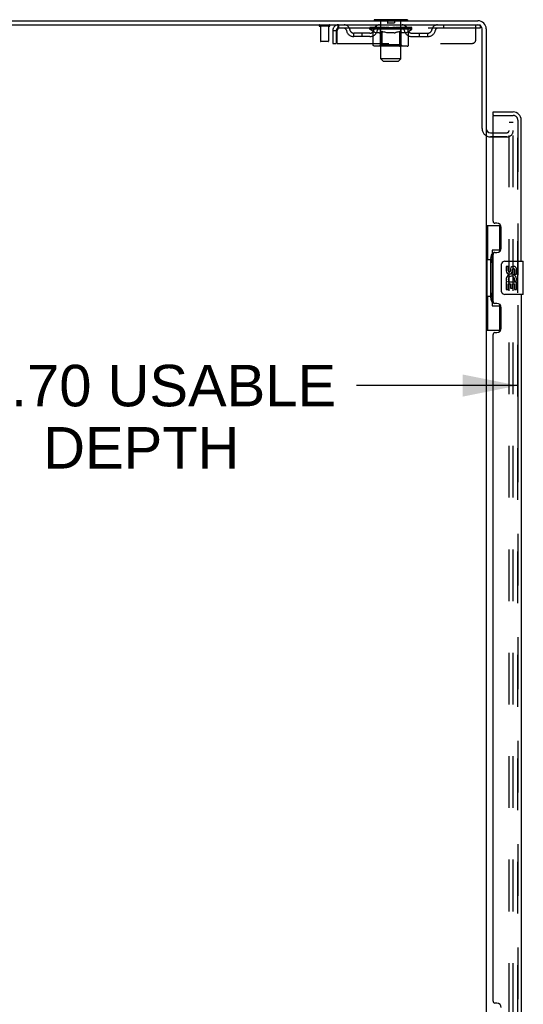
# Model space of a CAD drawing. Header units: inches. Extents: x 0 to 283, y 0 to 183.
# Tile 13 of 114: x 15 to 30, y 106 to 136. Entities that reach past the tile are written whole.
import ezdxf

# ---------------------------------------------------------------- set-up
doc = ezdxf.new("R2010")
doc.units = ezdxf.units.IN
doc.header["$LTSCALE"] = 15.583333
doc.header["$MEASUREMENT"] = 0
doc.linetypes.add('HIDDEN', pattern=[0.2, 0.1, -0.1])
doc.layers.get('0').update_dxf_attribs({"linetype": 'CONTINUOUS'})
for name, color, linetype in [('DEFAULT_2', 8, 'HIDDEN'), ('DIMENSIONS', 7, 'CONTINUOUS'), ('LEFTHAND_DOOR_ASSEMBLY', 7, 'CONTINUOUS'), ('RIGHTHAND_DOOR_ASSEMBLY', 7, 'CONTINUOUS')]:
    doc.layers.add(name, color=color, linetype=linetype)
doc.styles.get("Standard").update_dxf_attribs({"font": 'arial.ttf'})
doc.dimstyles.new('DIMSTYLE_1', dxfattribs={"dimtxt": 1.25, "dimasz": 1.666667, "dimexe": 0.09, "dimexo": 0.07, "dimgap": 0.0375, "dimtad": 0, "dimtih": 1, "dimtoh": 1, "dimzin": 4, "dimdsep": 46, "dimtxsty": 'Standard', "dimblk": '_FILLED', "dimblk1": '_FILLED', "dimblk2": '_FILLED', "dimcen": 0.09, "dimadec": 3, "dimazin": 1, "dimtfac": 1, "dimtdec": 3, "dimtofl": 0, "dimtmove": 0, "dimatfit": 3, "dimldrblk": '_FILLED', "dimfxl": 0, "dimtolj": 1, "dimtzin": 4, "dimarcsym": 0})

# ---------------------------------------------------------------- blocks, each defined once
blk = doc.blocks.new('_FILLED')
at = {"color": 0, "linetype": 'ByBlock'}
blk.add_solid([(0, 0), (-1, 0.2), (-1, -0.2)], dxfattribs=at)
blk = doc.blocks.new('*D23')
at = {"layer": 'DIMENSIONS', "color": 2, "linetype": 'Continuous'}
for p, q in [((30.204, 127.465), (30.204, 123.542)), ((7.5, 127.12), (7.5, 123.542)), ((7.5, 125.042), (12.363, 125.042)), ((30.204, 125.042), (25.341, 125.042))]:
    blk.add_line(p, q, dxfattribs=at)
at = {"layer": 'DIMENSIONS', "color": 2, "linetype": 'Continuous', "xscale": 1.6666666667, "yscale": 1.6666666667, "zscale": 1.6666666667, "rotation": 180}
blk.add_blockref('_FILLED', (7.5, 125.042), dxfattribs=at)
at = {"layer": 'DIMENSIONS', "color": 2, "linetype": 'Continuous', "xscale": 1.6666666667, "yscale": 1.6666666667, "zscale": 1.6666666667}
blk.add_blockref('_FILLED', (30.204, 125.042), dxfattribs=at)
at = {"layer": 'DIMENSIONS', "color": 2, "linetype": 'Continuous', "insert": (18.852, 125.667), "char_height": 1.25, "width": 11.72862, "attachment_point": 2, "line_spacing_factor": 0.9}
blk.add_mtext('22.70 USABLE\\PDEPTH', dxfattribs=at)

msp = doc.modelspace()

# ---------------------------------------------------------------- linework, layer by layer
at = {"color": 7, "linetype": 'Continuous'}
for p, q in [((5.25, 135.912), (29, 135.912)), ((5.312, 136.037), (29, 136.037)), ((25.875, 136.067), (25.875, 136.037)), ((26.875, 136.067), (25.875, 136.067)), ((26.875, 136.067), (26.875, 136.037)), ((29.125, 132.793), (29.125, 135.787)), ((29.25, 135.787), (29.25, 132.787)), ((29.25, 132.756), (29.25, 53.318)), ((29.375, 132.662), (29.454, 132.662))]:
    msp.add_line(p, q, dxfattribs=at)
for centre, radius, start, end in [((29, 135.787), 0.25, 0, 90), ((29, 135.787), 0.125, 0, 90), ((29.375, 132.787), 0.125, 180, 270)]:
    msp.add_arc(centre, radius, start, end, dxfattribs=at)
at = {"layer": 'DEFAULT_2', "color": 8, "linetype": 'HIDDEN'}
for p, q in [((24.792, 135.912), (24.792, 135.808)), ((25.937, 135.808), (25.937, 135.912)), ((26.055, 136.067), (26.055, 136.037)), ((26.075, 134.886), (26.075, 136.037)), ((26.27, 136.057), (26.27, 135.977)), ((26.47, 135.967), (26.28, 135.967)), ((26.48, 136.057), (26.48, 135.977)), ((26.675, 134.886), (26.675, 136.037)), ((26.695, 136.067), (26.695, 136.037)), ((26.812, 135.808), (26.812, 135.912)), ((27.962, 135.912), (27.962, 135.808)), ((28.937, 135.474), (28.937, 135.912)), ((29, 135.912), (29.062, 135.912)), ((29.062, 135.912), (29.062, 135.808)), ((24.517, 135.869), (24.233, 135.869)), ((24.251, 135.869), (24.251, 135.422)), ((24.499, 135.869), (24.499, 135.422)), ((24.625, 135.745), (24.625, 135.349)), ((24.625, 135.745), (24.729, 135.745)), ((24.729, 135.745), (24.729, 135.349)), ((24.759, 135.349), (24.759, 135.745)), ((29.062, 135.808), (24.792, 135.808)), ((25.26, 135.557), (25.26, 135.661)), ((25.743, 135.661), (25.26, 135.661)), ((25.51, 135.557), (25.51, 135.661)), ((25.742, 135.782), (25.742, 135.829)), ((25.841, 135.713), (25.742, 135.782)), ((27.008, 135.782), (25.742, 135.782)), ((25.751, 135.822), (25.751, 135.829)), ((25.76, 135.819), (25.76, 135.822)), ((25.76, 135.819), (26.99, 135.819)), ((25.769, 135.819), (25.769, 135.822)), ((25.77, 135.819), (25.77, 135.822)), ((25.78, 135.822), (25.78, 135.829)), ((25.796, 135.819), (25.796, 135.822)), ((25.798, 135.819), (25.798, 135.822)), ((25.826, 135.822), (25.826, 135.829)), ((25.841, 135.819), (25.841, 135.822)), ((25.841, 135.308), (25.841, 135.713)), ((25.841, 135.713), (25.855, 135.703)), ((25.844, 135.819), (25.844, 135.822)), ((26.048, 135.822), (25.847, 135.822)), ((25.869, 135.695), (25.855, 135.703)), ((25.882, 135.687), (25.869, 135.695)), ((25.896, 135.681), (25.882, 135.687)), ((25.89, 135.822), (25.89, 135.829)), ((25.891, 135.819), (25.891, 135.822)), ((25.892, 135.819), (25.892, 135.822)), ((25.895, 135.819), (25.895, 135.822)), ((25.909, 135.675), (25.896, 135.681)), ((25.902, 135.819), (25.902, 135.822)), ((25.902, 135.819), (25.902, 135.822)), ((25.906, 135.819), (25.906, 135.822)), ((25.909, 135.819), (25.909, 135.823)), ((25.922, 135.671), (25.909, 135.675)), ((25.913, 135.819), (25.913, 135.822)), ((26.026, 135.671), (25.922, 135.671)), ((25.927, 135.819), (25.927, 135.822)), ((25.946, 135.819), (25.946, 135.825)), ((25.946, 135.819), (25.946, 135.822)), ((25.966, 135.819), (25.966, 135.822)), ((25.968, 135.822), (25.968, 135.829)), ((25.978, 135.819), (25.978, 135.822)), ((25.982, 135.819), (25.982, 135.822)), ((25.991, 135.819), (25.991, 135.822)), ((26.002, 135.819), (26.002, 135.826)), ((26.018, 135.819), (26.018, 135.822)), ((26.021, 135.819), (26.021, 135.822)), ((26.026, 135.671), (26.04, 135.675)), ((26.053, 135.681), (26.04, 135.675)), ((26.048, 135.819), (26.048, 135.822)), ((26.115, 135.822), (26.053, 135.822)), ((26.067, 135.688), (26.053, 135.681)), ((26.058, 135.822), (26.058, 135.829)), ((26.062, 135.31), (26.062, 135.779)), ((26.065, 135.819), (26.065, 135.822)), ((26.081, 135.695), (26.067, 135.687)), ((26.07, 135.819), (26.07, 135.822)), ((26.076, 135.819), (26.076, 135.827)), ((26.08, 135.819), (26.08, 135.822)), ((26.095, 135.704), (26.08, 135.695)), ((26.091, 135.819), (26.091, 135.822)), ((26.109, 135.713), (26.094, 135.704)), ((26.109, 135.308), (26.109, 135.713)), ((26.109, 135.713), (26.137, 135.703)), ((26.115, 135.819), (26.115, 135.822)), ((26.19, 135.822), (26.131, 135.822)), ((26.166, 135.695), (26.137, 135.704)), ((26.151, 135.819), (26.151, 135.822)), ((26.158, 135.822), (26.158, 135.829)), ((26.162, 135.819), (26.162, 135.822)), ((26.164, 135.819), (26.164, 135.828)), ((26.194, 135.687), (26.165, 135.695)), ((26.167, 135.819), (26.167, 135.822)), ((26.175, 135.819), (26.175, 135.822)), ((26.19, 135.819), (26.19, 135.822)), ((26.221, 135.681), (26.193, 135.687)), ((26.27, 135.822), (26.216, 135.822)), ((26.249, 135.675), (26.221, 135.681)), ((26.229, 135.819), (26.229, 135.822)), ((26.276, 135.671), (26.248, 135.675)), ((26.26, 135.822), (26.375, 135.829)), ((26.265, 135.822), (26.265, 135.829)), ((26.265, 135.822), (26.265, 135.829)), ((26.265, 135.829), (26.265, 135.829)), ((26.265, 135.819), (26.265, 135.822)), ((26.269, 135.819), (26.269, 135.823)), ((26.27, 135.819), (26.27, 135.822)), ((26.271, 135.819), (26.271, 135.822)), ((26.474, 135.671), (26.276, 135.671)), ((26.354, 135.822), (26.306, 135.822)), ((26.311, 135.819), (26.311, 135.822)), ((26.354, 135.819), (26.354, 135.822)), ((26.372, 135.822), (26.372, 135.822)), ((26.372, 135.819), (26.372, 135.822)), ((26.372, 135.819), (26.372, 135.822)), ((26.375, 135.822), (26.375, 135.829)), ((26.375, 135.829), (26.489, 135.822)), ((26.377, 135.819), (26.377, 135.822)), ((26.377, 135.822), (26.378, 135.822)), ((26.378, 135.819), (26.378, 135.822)), ((26.396, 135.819), (26.396, 135.822)), ((26.396, 135.822), (26.444, 135.822)), ((26.438, 135.819), (26.438, 135.822)), ((26.474, 135.671), (26.502, 135.675)), ((26.479, 135.819), (26.479, 135.822)), ((26.479, 135.819), (26.479, 135.822)), ((26.479, 135.822), (26.534, 135.822)), ((26.48, 135.819), (26.48, 135.823)), ((26.484, 135.822), (26.484, 135.829)), ((26.484, 135.829), (26.485, 135.829)), ((26.484, 135.819), (26.484, 135.822)), ((26.485, 135.822), (26.485, 135.829)), ((26.53, 135.681), (26.502, 135.675)), ((26.521, 135.819), (26.521, 135.822)), ((26.558, 135.688), (26.529, 135.681)), ((26.586, 135.695), (26.557, 135.688)), ((26.56, 135.819), (26.56, 135.822)), ((26.56, 135.822), (26.619, 135.822)), ((26.575, 135.819), (26.575, 135.822)), ((26.583, 135.819), (26.583, 135.822)), ((26.585, 135.819), (26.585, 135.828)), ((26.615, 135.704), (26.586, 135.695)), ((26.588, 135.819), (26.588, 135.822)), ((26.591, 135.822), (26.591, 135.829)), ((26.599, 135.819), (26.599, 135.822)), ((26.644, 135.714), (26.614, 135.704)), ((26.635, 135.819), (26.635, 135.822)), ((26.635, 135.822), (26.697, 135.822)), ((26.644, 135.308), (26.644, 135.714)), ((26.644, 135.714), (26.659, 135.704)), ((26.673, 135.695), (26.658, 135.704)), ((26.659, 135.819), (26.659, 135.822)), ((26.67, 135.819), (26.67, 135.822)), ((26.688, 135.687), (26.673, 135.695)), ((26.674, 135.819), (26.674, 135.827)), ((26.68, 135.819), (26.68, 135.822)), ((26.685, 135.819), (26.685, 135.822)), ((26.702, 135.681), (26.687, 135.688)), ((26.688, 135.31), (26.688, 135.779)), ((26.692, 135.822), (26.692, 135.829)), ((26.702, 135.819), (26.702, 135.822)), ((26.702, 135.822), (27.008, 135.822)), ((26.716, 135.675), (26.702, 135.681)), ((26.73, 135.671), (26.716, 135.675)), ((26.729, 135.819), (26.729, 135.822)), ((26.824, 135.671), (26.73, 135.671)), ((26.732, 135.819), (26.732, 135.822)), ((26.748, 135.819), (26.748, 135.826)), ((26.759, 135.819), (26.759, 135.822)), ((26.768, 135.819), (26.768, 135.822)), ((26.772, 135.819), (26.772, 135.822)), ((26.782, 135.822), (26.782, 135.829)), ((26.783, 135.819), (26.783, 135.822)), ((26.804, 135.819), (26.804, 135.825)), ((26.804, 135.819), (26.804, 135.822)), ((26.822, 135.819), (26.822, 135.822)), ((26.824, 135.671), (26.838, 135.675)), ((26.837, 135.819), (26.837, 135.822)), ((26.853, 135.681), (26.838, 135.675)), ((26.841, 135.819), (26.841, 135.823)), ((26.844, 135.819), (26.844, 135.822)), ((26.848, 135.819), (26.848, 135.822)), ((26.848, 135.819), (26.848, 135.822)), ((26.867, 135.688), (26.853, 135.681)), ((26.855, 135.819), (26.855, 135.822)), ((26.858, 135.819), (26.858, 135.822)), ((26.859, 135.819), (26.859, 135.822)), ((26.86, 135.822), (26.86, 135.829)), ((26.882, 135.696), (26.867, 135.688)), ((26.896, 135.704), (26.882, 135.695)), ((26.887, 135.825), (27.007, 135.827)), ((26.887, 135.822), (26.887, 135.825)), ((26.911, 135.714), (26.896, 135.704)), ((26.906, 135.819), (26.906, 135.822)), ((26.909, 135.819), (26.909, 135.822)), ((26.911, 135.714), (27.008, 135.782)), ((26.911, 135.308), (26.911, 135.714)), ((26.923, 135.822), (26.923, 135.829)), ((26.952, 135.819), (26.952, 135.822)), ((26.954, 135.819), (26.954, 135.822)), ((26.97, 135.822), (26.97, 135.829)), ((26.98, 135.819), (26.98, 135.822)), ((26.981, 135.819), (26.981, 135.822)), ((26.99, 135.819), (26.99, 135.822)), ((26.999, 135.822), (26.999, 135.829)), ((27.006, 135.661), (27.489, 135.661)), ((27.007, 135.822), (27.007, 135.827)), ((27.008, 135.782), (27.008, 135.822)), ((27.239, 135.557), (27.239, 135.661)), ((27.489, 135.557), (27.489, 135.661)), ((24.489, 135.412), (24.261, 135.412)), ((24.625, 135.349), (24.729, 135.349)), ((24.759, 135.349), (28.812, 135.349)), ((25.743, 135.557), (25.26, 135.557)), ((26.062, 135.31), (26.022, 135.271)), ((26.688, 135.31), (26.062, 135.31)), ((26.688, 135.31), (26.727, 135.271)), ((27.006, 135.557), (27.489, 135.557)), ((26.868, 135.271), (25.884, 135.271)), ((26.12, 135.275), (26.118, 135.277)), ((26.125, 135.272), (26.122, 135.273)), ((26.127, 135.271), (26.125, 135.272)), ((26.13, 135.271), (26.127, 135.271)), ((26.144, 134.817), (26.075, 134.886)), ((26.675, 134.886), (26.075, 134.886)), ((26.144, 134.817), (26.606, 134.817)), ((26.606, 134.817), (26.675, 134.886)), ((29.937, 53.099), (29.937, 132.974)), ((30.062, 132.974), (29.937, 132.974)), ((30.062, 132.974), (29.937, 132.974)), ((30.062, 53.099), (30.062, 132.974)), ((29.454, 132.662), (29.875, 132.662)), ((29.375, 132.537), (29.875, 132.537)), ((29.875, 132.537), (29.375, 132.537))]:
    msp.add_line(p, q, dxfattribs=at)
for points in [[(24.792, 135.912), (24.79, 135.911), (24.787, 135.908), (24.785, 135.903), (24.782, 135.895), (24.78, 135.886), (24.778, 135.875), (24.775, 135.863), (24.773, 135.849), (24.771, 135.834), (24.768, 135.817), (24.766, 135.8), (24.764, 135.782), (24.761, 135.764), (24.759, 135.745)], [(24.792, 135.808), (24.79, 135.808), (24.787, 135.806), (24.785, 135.804), (24.782, 135.802), (24.78, 135.798), (24.778, 135.794), (24.775, 135.789), (24.773, 135.784), (24.771, 135.778), (24.768, 135.772), (24.766, 135.766), (24.764, 135.759), (24.759, 135.745)], [(25.884, 135.271), (25.879, 135.271), (25.873, 135.272), (25.868, 135.273), (25.864, 135.275), (25.859, 135.277), (25.855, 135.28), (25.851, 135.284), (25.847, 135.288), (25.845, 135.292), (25.843, 135.297), (25.841, 135.302), (25.841, 135.308)], [(26.109, 135.297), (26.109, 135.302), (26.109, 135.308)], [(26.11, 135.292), (26.109, 135.297), (26.109, 135.302), (26.109, 135.308)], [(26.122, 135.273), (26.12, 135.275), (26.118, 135.277), (26.115, 135.28), (26.113, 135.284), (26.112, 135.288), (26.11, 135.292)], [(26.622, 135.271), (26.625, 135.271), (26.627, 135.272), (26.63, 135.273), (26.632, 135.275), (26.635, 135.277), (26.637, 135.28), (26.639, 135.284), (26.64, 135.288), (26.642, 135.292), (26.643, 135.297), (26.643, 135.302), (26.644, 135.308)], [(26.868, 135.271), (26.874, 135.271), (26.879, 135.272), (26.884, 135.273), (26.889, 135.275), (26.893, 135.277), (26.898, 135.28), (26.901, 135.284), (26.905, 135.288), (26.908, 135.292), (26.91, 135.297), (26.911, 135.302), (26.911, 135.308)], [(26.115, 135.28), (26.113, 135.284), (26.112, 135.288)]]:
    msp.add_lwpolyline(points, dxfattribs=at)
for centre, radius, start, end in [((24.233, 135.89), 0.0215, 90, 270), ((24.517, 135.89), 0.0215, 270, 90), ((24.792, 135.745), 0.167, 90, 180), ((24.971, 135.745), 0.167, 8.0716, 90), ((26.032, 135.745), 0.167, 90, 171.9284), ((25.881, 136.136), 0.069, 265, 270), ((26.045, 136.037), 0.03, 0, 90), ((26.26, 136.057), 0.01, 0, 90), ((26.28, 135.977), 0.01, 180, 270), ((26.47, 135.977), 0.01, 270, 360), ((26.49, 136.057), 0.01, 90, 180), ((26.705, 136.037), 0.03, 90, 180), ((26.717, 135.745), 0.167, 8.0716, 90), ((26.868, 136.136), 0.069, 270, 275), ((27.779, 135.745), 0.167, 90, 171.9284), ((24.792, 135.745), 0.063, 90, 180), ((24.972, 135.745), 0.0625, 7.9863, 90), ((25.26, 135.786), 0.229, 187.9863, 270), ((25.26, 135.786), 0.125, 188.0716, 270), ((25.743, 135.786), 0.125, 270, 351.9284), ((25.743, 135.786), 0.229, 270, 352.0137), ((26.032, 135.745), 0.0625, 90, 172.0137), ((26.022, 135.779), 0.0398, 0, 90), ((26.727, 135.779), 0.0398, 90, 180), ((26.718, 135.745), 0.0625, 7.9863, 90), ((27.006, 135.786), 0.229, 187.9863, 270), ((27.006, 135.786), 0.125, 188.0716, 270), ((27.489, 135.786), 0.125, 270, 351.9284), ((27.489, 135.786), 0.229, 270, 352.0137), ((27.778, 135.745), 0.0625, 90, 172.0137), ((24.261, 135.422), 0.01, 180, 270), ((24.489, 135.422), 0.01, 270, 360), ((28.812, 135.474), 0.125, 270, 360), ((29.375, 132.787), 0.25, 180, 270), ((29.875, 132.724), 0.188, 270, 360), ((29.875, 132.724), 0.0625, 270, 360)]:
    msp.add_arc(centre, radius, start, end, dxfattribs=at)
for centre, major_axis, ratio, start_param, end_param in [((26.375, 135.829), (0.633, 0.007), 0.05963, 2.96643, 3.140963), ((25.722, 135.817), (0.198, 0), 0.060556, 0.430652, 1.470503), ((26.375, 135.829), (0.633, 0), 0.060556, -3.141593, -2.96706), ((25.722, 135.81), (0.198, 0.002), 0.05963, 1.376596, 1.469874), ((26.375, 135.829), (0.633, 0.013), 0.05688, 2.791345, 2.965878), ((25.697, 135.817), (0.198, 0.002), 0.05963, 0.25549, 1.295341), ((25.766, 135.817), (0.198, -0.002), 0.05963, 0.605815, 1.645666), ((26.375, 135.829), (0.633, -0.007), 0.05963, -2.96643, -2.791898), ((25.766, 135.81), (0.198, 0), 0.060556, 1.551758, 1.645036), ((25.697, 135.81), (0.198, 0.004), 0.05688, 1.20151, 1.294789), ((25.767, 135.813), (0.164, 0.002), 0.05963, 1.065228, 1.614276), ((25.747, 135.813), (0.164, 0.003), 0.05688, 0.890143, 1.43919), ((25.805, 135.813), (0.164, 0), 0.060556, 1.240391, 1.789438), ((26.375, 135.829), (0.633, 0.019), 0.052395, 2.616403, 2.790936), ((25.694, 135.817), (0.198, 0.004), 0.05688, 0.080405, 1.120256), ((25.829, 135.817), (0.198, -0.004), 0.05688, 0.7809, 1.820751), ((26.375, 135.829), (0.633, -0.013), 0.05688, -2.791345, -2.616812), ((25.829, 135.81), (0.198, -0.002), 0.05963, 1.72692, 1.820198), ((25.694, 135.81), (0.198, 0.006), 0.052395, 1.026568, 1.119847), ((25.747, 135.813), (0.164, 0.005), 0.052395, 0.715201, 1.264248), ((25.861, 135.813), (0.164, -0.002), 0.05963, 1.415553, 1.9646), ((26.375, 135.829), (0.633, 0.025), 0.046319, 2.441654, 2.616187), ((25.908, 135.817), (0.198, -0.006), 0.052395, 0.955842, 1.995693), ((25.711, 135.817), (0.198, 0.006), 0.052395, -0.094537, 0.945314), ((26.375, 135.829), (0.633, -0.019), 0.052395, -2.616403, -2.44187), ((25.908, 135.81), (0.198, -0.004), 0.05688, 1.902006, 1.995284), ((25.711, 135.81), (0.198, 0.008), 0.046319, 0.851819, 0.945098), ((25.765, 135.813), (0.164, 0.006), 0.046319, 0.540452, 1.089499), ((25.932, 135.813), (0.164, -0.003), 0.05688, 1.590638, 2.139686), ((26.375, 135.829), (0.633, 0.029), 0.038841, 2.267123, 2.441656), ((26.001, 135.817), (0.198, -0.008), 0.046319, 1.130591, 2.170442), ((25.748, 135.817), (0.198, 0.008), 0.046319, -0.269286, 0.770565), ((26.375, 135.829), (0.633, -0.025), 0.046319, -2.441654, -2.267121), ((26.001, 135.81), (0.198, -0.006), 0.052395, 2.076947, 2.170226), ((25.748, 135.81), (0.198, 0.009), 0.038841, 0.677289, 0.770567), ((25.802, 135.813), (0.164, 0.008), 0.038841, 0.365921, 0.914969), ((26.017, 135.813), (0.164, -0.005), 0.052395, 1.76558, 2.314627), ((26.375, 135.829), (0.633, 0.033), 0.030195, 2.09281, 2.267343), ((26.106, 135.817), (0.198, -0.009), 0.038841, 1.305122, 2.344973), ((25.804, 135.817), (0.198, 0.009), 0.038841, -0.443817, 0.596034), ((26.375, 135.829), (0.633, -0.029), 0.038841, -2.267123, -2.092591), ((26.106, 135.81), (0.198, -0.008), 0.046319, 2.251696, 2.344975), ((25.804, 135.81), (0.198, 0.01), 0.030195, 0.502975, 0.596254), ((25.856, 135.813), (0.164, 0.009), 0.030195, 0.191608, 0.740655), ((26.112, 135.813), (0.164, -0.006), 0.046319, 1.940329, 2.489376), ((25.878, 135.817), (0.198, 0.01), 0.030195, -0.61813, 0.421721), ((26.375, 135.829), (0.633, 0.036), 0.020645, 1.918687, 2.09322), ((26.219, 135.817), (0.198, -0.01), 0.030195, 1.479435, 2.519286), ((26.375, 135.829), (0.633, -0.033), 0.030195, -2.09281, -1.918277), ((26.219, 135.81), (0.198, -0.009), 0.038841, 2.426227, 2.519505), ((25.878, 135.81), (0.198, 0.011), 0.020645, 0.328852, 0.422131), ((25.927, 135.813), (0.164, 0.009), 0.020645, 0.017485, 0.566532), ((26.215, 135.813), (0.164, -0.008), 0.038841, 2.11486, 2.663907), ((25.966, 135.817), (0.198, 0.011), 0.020645, -0.792253, 0.247598), ((26.375, 135.829), (0.633, 0.038), 0.010478, 1.744704, 1.919237), ((26.337, 135.817), (0.198, -0.011), 0.020645, 1.653558, 2.693409), ((26.375, 135.829), (0.633, -0.036), 0.020645, -1.918687, -1.744154), ((26.337, 135.81), (0.198, -0.01), 0.030195, 2.60054, 2.693819), ((25.966, 135.81), (0.198, 0.012), 0.010478, 0.154869, 0.248148), ((26.01, 135.813), (0.164, 0.01), 0.010478, 6.126688, 6.675735), ((26.324, 135.813), (0.164, -0.009), 0.030195, 2.289173, 2.83822), ((26.067, 135.817), (0.198, 0.012), 0.010478, -0.966236, -0.000846), ((26.456, 135.817), (0.198, -0.012), 0.010478, 1.827541, 2.867392), ((26.375, 135.829), (0.633, -0.038), 0.010478, -1.744704, -1.570171), ((26.456, 135.81), (0.198, -0.011), 0.020645, 2.774664, 2.867942), ((26.434, 135.813), (0.164, -0.009), 0.020645, 2.463296, 3.012344), ((26.294, 135.817), (0.198, 0.012), 0.010478, 0.274201, 1.314052), ((26.208, 135.813), (0.164, 0.01), 0.010478, -0.000483, 0.504314), ((26.178, 135.81), (0.198, 0.012), 0.010478, 0.099668, 0.192946), ((26.375, 135.829), (0.633, 0.038), 0.010478, -1.571421, -1.396888), ((26.572, 135.81), (0.198, -0.012), 0.010478, 2.948646, 3.041925), ((26.542, 135.813), (0.164, -0.01), 0.010478, 2.637279, 3.142076), ((26.413, 135.817), (0.198, 0.011), 0.020645, 0.448184, 1.488034), ((26.316, 135.813), (0.164, 0.009), 0.020645, 0.129249, 0.678296), ((26.294, 135.81), (0.198, 0.011), 0.020645, 0.273651, 0.366929), ((26.682, 135.817), (0.198, -0.012), 0.010478, -3.140747, -2.175357), ((26.375, 135.829), (0.633, 0.036), 0.020645, -1.397439, -1.222906), ((26.375, 135.829), (0.633, -0.038), 0.010478, 1.222355, 1.396888), ((26.531, 135.817), (0.198, 0.01), 0.030195, 0.622307, 1.662158), ((26.426, 135.813), (0.164, 0.009), 0.030195, 0.303372, 0.852419), ((26.74, 135.813), (0.164, -0.01), 0.010478, 2.749043, 3.29809), ((26.784, 135.817), (0.198, -0.011), 0.020645, 2.893995, 3.933846), ((26.413, 135.81), (0.198, 0.01), 0.030195, 0.447774, 0.541052), ((26.784, 135.81), (0.198, -0.012), 0.010478, 2.893445, 2.986723), ((26.375, 135.829), (0.633, 0.033), 0.030195, -1.223315, -1.048783), ((26.375, 135.829), (0.633, -0.036), 0.020645, 1.048373, 1.222906), ((26.644, 135.817), (0.198, 0.009), 0.038841, 0.79662, 1.836471), ((26.534, 135.813), (0.164, 0.008), 0.038841, 0.477686, 1.026733), ((26.823, 135.813), (0.164, -0.009), 0.020645, 2.57506, 3.124108), ((26.872, 135.817), (0.198, -0.01), 0.030195, 2.719872, 3.759723), ((26.748, 135.817), (0.198, 0.008), 0.046319, 0.971151, 2.011002), ((26.531, 135.81), (0.198, 0.009), 0.038841, 0.622087, 0.715366), ((26.872, 135.81), (0.198, -0.011), 0.020645, 2.719462, 2.812741), ((26.375, 135.829), (0.633, 0.029), 0.038841, -1.049002, -0.874469), ((26.375, 135.829), (0.633, -0.033), 0.030195, 0.87425, 1.048783), ((26.638, 135.813), (0.164, 0.006), 0.046319, 0.652216, 1.201263), ((26.842, 135.817), (0.198, 0.006), 0.052395, 1.1459, 2.185751), ((26.893, 135.813), (0.164, -0.009), 0.030195, 2.400937, 2.949985), ((26.946, 135.817), (0.198, -0.009), 0.038841, 2.545558, 3.585409), ((26.733, 135.813), (0.164, 0.005), 0.052395, 0.826965, 1.376012), ((26.644, 135.81), (0.198, 0.008), 0.046319, 0.796618, 0.889896), ((26.946, 135.81), (0.198, -0.01), 0.030195, 2.545339, 2.638617), ((26.921, 135.817), (0.198, 0.004), 0.05688, 1.320842, 2.360692), ((26.375, 135.829), (0.633, 0.025), 0.046319, -0.874471, -0.699939), ((26.375, 135.829), (0.633, -0.029), 0.038841, 0.699936, 0.874469), ((27.002, 135.817), (0.198, -0.008), 0.046319, 2.371028, 3.410879), ((26.948, 135.813), (0.164, -0.008), 0.038841, 2.226624, 2.775671), ((26.984, 135.817), (0.198, 0.002), 0.05963, 1.495927, 2.535778), ((26.818, 135.813), (0.164, 0.003), 0.05688, 1.001907, 1.550954), ((27.039, 135.817), (0.198, -0.006), 0.052395, 2.196279, 3.23613), ((26.985, 135.813), (0.164, -0.006), 0.046319, 2.052093, 2.601141), ((26.748, 135.81), (0.198, 0.006), 0.052395, 0.971367, 1.064645), ((27.028, 135.817), (0.198, 0), 0.060556, 2.364024, 2.71094), ((27.002, 135.81), (0.198, -0.009), 0.038841, 2.371026, 2.464304), ((27.056, 135.817), (0.198, -0.004), 0.05688, 2.021337, 3.061188), ((26.375, 135.829), (0.633, 0.019), 0.052395, -0.699723, -0.52519), ((26.375, 135.829), (0.633, -0.025), 0.046319, 0.525406, 0.699939), ((27.052, 135.817), (0.198, -0.002), 0.05963, 1.846251, 2.886102), ((26.889, 135.813), (0.164, 0.002), 0.05963, 1.176993, 1.72604), ((27.003, 135.813), (0.164, -0.005), 0.052395, 1.877344, 2.426392), ((26.944, 135.813), (0.164, 0), 0.060556, 1.352155, 1.901202), ((27.002, 135.813), (0.164, -0.003), 0.05688, 1.702402, 2.25145), ((26.983, 135.813), (0.164, -0.002), 0.05963, 1.527317, 2.076364), ((26.842, 135.81), (0.198, 0.004), 0.05688, 1.146309, 1.239587), ((27.039, 135.81), (0.198, -0.008), 0.046319, 2.196495, 2.289773), ((26.375, 135.829), (0.633, 0.013), 0.05688, -0.524781, -0.350248), ((26.375, 135.829), (0.633, -0.019), 0.052395, 0.350657, 0.52519), ((27.028, 135.81), (0.198, -0.002), 0.05963, 1.764997, 1.971333), ((26.921, 135.81), (0.198, 0.002), 0.05963, 1.321394, 1.414673), ((27.056, 135.81), (0.198, -0.006), 0.052395, 2.021746, 2.115024), ((26.375, 135.829), (0.633, 0.007), 0.05963, -0.349695, -0.175162), ((26.375, 135.829), (0.633, -0.013), 0.05688, 0.175715, 0.350248), ((26.984, 135.81), (0.198, 0), 0.060556, 1.496556, 1.589835), ((27.052, 135.81), (0.198, -0.004), 0.05688, 1.846804, 1.940083), ((26.375, 135.829), (0.633, -0.007), 0.05963, 6.27665, 6.458348), ((26.375, 135.829), (0.633, 0), 0.060556, -0.174533, -0.058352)]:
    msp.add_ellipse(centre, major_axis=major_axis, ratio=ratio, start_param=start_param, end_param=end_param, dxfattribs=at)
at = {"layer": 'LEFTHAND_DOOR_ASSEMBLY', "color": 7, "linetype": 'Continuous'}
for p, q in [((29.454, 133.183), (29.454, 133.287)), ((29.474, 133.183), (29.454, 133.183)), ((29.25, 129.862), (29.69, 129.862)), ((29.289, 129.862), (29.289, 128.837)), ((29.654, 129.862), (29.654, 129.082)), ((29.427, 129.127), (29.427, 127.447)), ((29.654, 129.127), (29.427, 129.127)), ((29.267, 128.837), (29.267, 127.737)), ((29.267, 128.837), (29.39, 128.837)), ((29.39, 128.867), (29.39, 128.888)), ((29.39, 127.737), (29.39, 128.837)), ((29.813, 128.787), (30.353, 128.787)), ((30.368, 127.802), (30.368, 128.772)), ((29.713, 127.887), (29.713, 128.687)), ((29.851, 128.633), (29.851, 128.496)), ((29.913, 128.633), (29.851, 128.633)), ((29.913, 128.496), (29.913, 128.633)), ((29.979, 128.559), (29.979, 128.49)), ((30.039, 128.496), (30.039, 128.538)), ((30.102, 128.538), (30.102, 128.402)), ((30.165, 128.402), (30.165, 128.538)), ((29.851, 128.171), (29.851, 127.941)), ((29.869, 128.171), (29.851, 128.171)), ((29.903, 128.171), (29.931, 128.191)), ((29.903, 128.171), (30.165, 128.171)), ((30.094, 128.207), (30.152, 128.182)), ((30.102, 128.402), (30.165, 128.402)), ((30.165, 127.941), (30.165, 128.171)), ((29.851, 127.941), (29.913, 127.941)), ((29.913, 127.941), (29.913, 128.109)), ((29.913, 128.109), (29.979, 128.109)), ((29.979, 128.109), (29.979, 127.973)), ((29.979, 127.973), (30.039, 127.973)), ((30.039, 127.973), (30.039, 128.109)), ((30.039, 128.109), (30.102, 128.109)), ((30.102, 128.109), (30.102, 127.941)), ((30.102, 127.941), (30.165, 127.941)), ((29.267, 127.737), (29.39, 127.737)), ((29.289, 127.737), (29.289, 126.712)), ((29.39, 127.686), (29.39, 127.707)), ((30.353, 127.787), (29.813, 127.787)), ((29.427, 127.447), (29.654, 127.447)), ((29.654, 127.492), (29.654, 126.712)), ((29.25, 126.712), (29.69, 126.712))]:
    msp.add_line(p, q, dxfattribs=at)
at = {"layer": 'LEFTHAND_DOOR_ASSEMBLY', "color": 3, "linetype": 'Continuous'}
for p, q in [((29.454, 133.287), (30.061, 133.287)), ((29.454, 129.994), (29.454, 133.163)), ((30.308, 128.787), (30.308, 133.04)), ((29.574, 129.934), (29.514, 129.934)), ((29.704, 129.184), (29.704, 129.804)), ((29.454, 127.579), (29.454, 128.994)), ((29.514, 129.054), (29.574, 129.054)), ((30.308, 127.787), (30.308, 105.287)), ((29.574, 127.519), (29.514, 127.519)), ((29.704, 126.769), (29.704, 127.389)), ((29.454, 106.494), (29.454, 126.579)), ((29.514, 126.639), (29.574, 126.639)), ((29.574, 106.434), (29.514, 106.434))]:
    msp.add_line(p, q, dxfattribs=at)
at = {"layer": 'LEFTHAND_DOOR_ASSEMBLY', "color": 8, "linetype": 'HIDDEN'}
for p, q in [((29.474, 133.183), (30.061, 133.183)), ((30.204, 53.033), (30.204, 133.04))]:
    msp.add_line(p, q, dxfattribs=at)
at = {"layer": 'LEFTHAND_DOOR_ASSEMBLY', "color": 7, "linetype": 'Continuous'}
for points in [[(29.427, 129.103), (29.427, 129.1), (29.428, 129.096), (29.428, 129.092), (29.43, 129.088), (29.431, 129.083), (29.433, 129.078), (29.436, 129.072), (29.439, 129.066), (29.442, 129.06), (29.446, 129.053), (29.45, 129.046), (29.455, 129.038), (29.461, 129.029), (29.463, 129.026)], [(29.713, 128.687), (29.713, 128.693), (29.714, 128.699), (29.715, 128.706), (29.716, 128.712), (29.718, 128.717), (29.72, 128.723)], [(29.72, 127.851), (29.718, 127.856), (29.716, 127.862), (29.715, 127.868), (29.714, 127.874), (29.713, 127.881), (29.713, 127.887)], [(29.463, 127.548), (29.461, 127.544), (29.455, 127.536), (29.45, 127.528), (29.446, 127.521), (29.442, 127.514), (29.439, 127.507), (29.436, 127.501), (29.433, 127.496), (29.431, 127.491), (29.43, 127.486), (29.428, 127.482), (29.428, 127.478), (29.427, 127.474), (29.427, 127.471)]]:
    msp.add_lwpolyline(points, dxfattribs=at)
at = {"layer": 'LEFTHAND_DOOR_ASSEMBLY', "color": 3, "linetype": 'Continuous'}
for centre, radius, start, end in [((30.061, 133.04), 0.246, 0, 90), ((29.474, 133.163), 0.02, 90, 180), ((29.514, 129.994), 0.06, 180, 270), ((29.574, 129.804), 0.13, 0, 90), ((29.574, 129.184), 0.13, 270, 360), ((29.514, 128.994), 0.06, 90, 180), ((29.514, 127.579), 0.06, 180, 270), ((29.574, 127.389), 0.13, 0, 90), ((29.574, 126.769), 0.13, 270, 360), ((29.514, 126.579), 0.06, 90, 180), ((29.514, 106.494), 0.06, 180, 270), ((29.574, 106.304), 0.13, 0, 90)]:
    msp.add_arc(centre, radius, start, end, dxfattribs=at)
at = {"layer": 'LEFTHAND_DOOR_ASSEMBLY', "color": 8, "linetype": 'HIDDEN'}
msp.add_arc((30.061, 133.04), 0.142, 0, 90, dxfattribs=at)
at = {"layer": 'LEFTHAND_DOOR_ASSEMBLY', "color": 7, "linetype": 'Continuous'}
for centre, radius, start, end in [((29.813, 128.687), 0.1, 90, 158.7946), ((30.353, 128.772), 0.015, 0, 90), ((29.945, 128.496), 0.0943, 180, 360), ((29.945, 128.496), 0.0314, 180, 261.2295), ((29.944, 128.501), 0.0362, 263.4285, 341.7628), ((30.071, 128.538), 0.0943, 68.6999, 167.4338), ((30.071, 128.538), 0.0314, 0, 180.0485), ((30.071, 128.538), 0.0943, 0, 68.6704), ((30.004, 128.245), 0.154, 161.4199, 206.1963), ((30.008, 128.245), 0.157, 336.5966, 161.8791), ((30.008, 128.245), 0.157, 205.737, 207.8532), ((30.008, 128.245), 0.0943, 336.5966, 215.1122), ((29.813, 127.887), 0.1, 201.205, 270), ((30.353, 127.802), 0.015, 270, 360)]:
    msp.add_arc(centre, radius, start, end, dxfattribs=at)
for centre, start_param, end_param in [((29.494, 128.877), 0.699287, 1.51401), ((29.494, 128.877), -4.655602, -3.84088), ((29.494, 127.696), 0.699287, 1.51401), ((29.494, 127.696), -4.655602, -3.84088)]:
    msp.add_ellipse(centre, major_axis=(0, 0.18), ratio=0.579493, start_param=start_param, end_param=end_param, dxfattribs=at)
at = {"layer": 'RIGHTHAND_DOOR_ASSEMBLY', "color": 8, "linetype": 'HIDDEN'}
for p, q in [((29.474, 133.183), (30.061, 133.183)), ((30.204, 133.04), (30.204, 53.033))]:
    msp.add_line(p, q, dxfattribs=at)
msp.add_arc((30.061, 133.04), 0.142, 0, 90, dxfattribs=at)

# ---------------------------------------------------------------- dimensions: what is measured, and where the dimension line sits
at = {"layer": 'DIMENSIONS', "color": 2, "linetype": 'Continuous'}
dim = msp.add_linear_dim(base=(7.5, 125.042), p1=(30.204, 127.535), p2=(7.5, 127.19), angle=180, text='<> USABLE\\PDEPTH', dimstyle='DIMSTYLE_1', dxfattribs=at)
dim.commit()
dim.dimension.update_dxf_attribs({"geometry": '*D23', "text_midpoint": (18.852, 124.104), "dimtype": 160})

doc.saveas('drawing.dxf')
